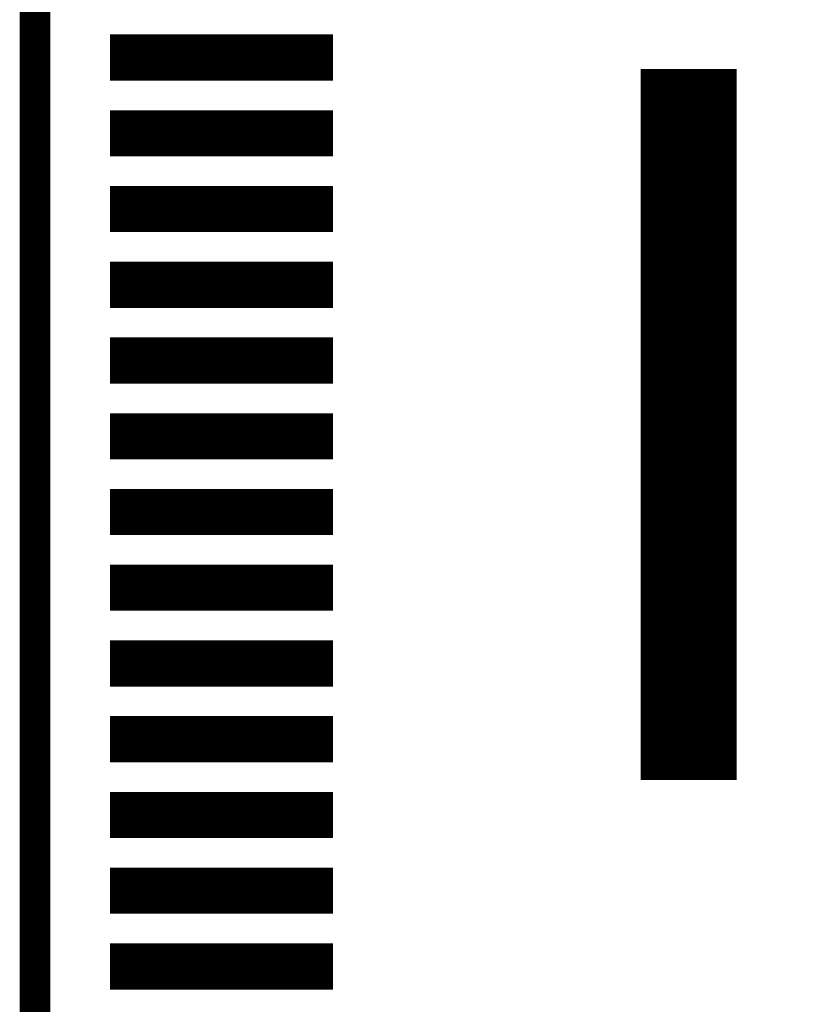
# Model space of a CAD drawing. Extents: x -28 to 78, y -35 to 66.
# Tile 22 of 31: x 48.08 to 53.24, y 15.99 to 22.5. Entities that reach past the tile are written whole.
import ezdxf

# ---------------------------------------------------------------- set-up
doc = ezdxf.new("R2010")
doc.units = 0
doc.layers.add('PG_SILKSCREEN_BOTTOM', color=5, linetype='CONTINUOUS')
doc.layers.add('PIN_BOTTOM', color=6, linetype='CONTINUOUS')

msp = doc.modelspace()

# ---------------------------------------------------------------- linework, layer by layer
at = {"layer": 'PG_SILKSCREEN_BOTTOM', "const_width": 0.2032}
msp.add_lwpolyline([(48.182017, 53.574), (48.182017, 12.426), (55.040017, 12.426), (56.818017, 14.204), (56.818017, 51.796), (55.040017, 53.574)], close=True, dxfattribs=at)
at = {"layer": 'PIN_BOTTOM', "const_width": 0.01}
for points in [[(48.682318, 22.100802), (48.682318, 22.395599), (50.145516, 22.395599), (50.145516, 22.100802)], [(52.187518, 17.479302), (52.187518, 22.1683), (52.812516, 22.1683), (52.812516, 17.479302)], [(48.682318, 21.600401), (48.682318, 21.895199), (50.145516, 21.895199), (50.145516, 21.600401)], [(48.682318, 21.100001), (48.682318, 21.394798), (50.145516, 21.394798), (50.145516, 21.100001)], [(48.682318, 20.599601), (48.682318, 20.894398), (50.145516, 20.894398), (50.145516, 20.599601)], [(48.682318, 20.099302), (48.682318, 20.394099), (50.145516, 20.394099), (50.145516, 20.099302)], [(48.682318, 19.598902), (48.682318, 19.893699), (50.145516, 19.893699), (50.145516, 19.598902)], [(48.682318, 19.098501), (48.682318, 19.393299), (50.145516, 19.393299), (50.145516, 19.098501)], [(48.682318, 18.598101), (48.682318, 18.892898), (50.145516, 18.892898), (50.145516, 18.598101)], [(48.682318, 18.097701), (48.682318, 18.392498), (50.145516, 18.392498), (50.145516, 18.097701)], [(48.682318, 17.597402), (48.682318, 17.892199), (50.145516, 17.892199), (50.145516, 17.597402)], [(48.682318, 17.097002), (48.682318, 17.391799), (50.145516, 17.391799), (50.145516, 17.097002)], [(48.682318, 16.596601), (48.682318, 16.891399), (50.145516, 16.891399), (50.145516, 16.596601)], [(48.682318, 16.096201), (48.682318, 16.390998), (50.145516, 16.390998), (50.145516, 16.096201)]]:
    msp.add_lwpolyline(points, close=True, dxfattribs=at)
for points in [[(48.682318, 22.389955), (50.145516, 22.389955)], [(48.682318, 22.379955), (50.145516, 22.379955)], [(48.682318, 22.369955), (50.145516, 22.369955)], [(48.682318, 22.359955), (50.145516, 22.359955)], [(48.682318, 22.349955), (50.145516, 22.349955)], [(48.682318, 22.339955), (50.145516, 22.339955)], [(48.682318, 22.329955), (50.145516, 22.329955)], [(48.682318, 22.319955), (50.145516, 22.319955)], [(48.682318, 22.309955), (50.145516, 22.309955)], [(48.682318, 22.299955), (50.145516, 22.299955)], [(48.682318, 22.289955), (50.145516, 22.289955)], [(48.682318, 22.279955), (50.145516, 22.279955)], [(48.682318, 22.269955), (50.145516, 22.269955)], [(48.682318, 22.259955), (50.145516, 22.259955)], [(48.682318, 22.249955), (50.145516, 22.249955)], [(48.682318, 22.239956), (50.145516, 22.239956)], [(48.682318, 22.229956), (50.145516, 22.229956)], [(48.682318, 22.219956), (50.145516, 22.219956)], [(48.682318, 22.209956), (50.145516, 22.209956)], [(48.682318, 22.199956), (50.145516, 22.199956)], [(48.682318, 22.189956), (50.145516, 22.189956)], [(48.682318, 22.179956), (50.145516, 22.179956)], [(48.682318, 22.169956), (50.145516, 22.169956)], [(48.682318, 22.159956), (50.145516, 22.159956)], [(48.682318, 22.149956), (50.145516, 22.149956)], [(48.682318, 22.139956), (50.145516, 22.139956)], [(48.682318, 22.129956), (50.145516, 22.129956)], [(48.682318, 22.119956), (50.145516, 22.119956)], [(52.187518, 22.159956), (52.812516, 22.159956)], [(52.187518, 22.149956), (52.812516, 22.149956)], [(52.187518, 22.139956), (52.812516, 22.139956)], [(52.187518, 22.129956), (52.812516, 22.129956)], [(52.187518, 22.119956), (52.812516, 22.119956)], [(48.682318, 22.109956), (50.145516, 22.109956)], [(52.187518, 22.109956), (52.812516, 22.109956)], [(52.187518, 22.099956), (52.812516, 22.099956)], [(52.187518, 22.089956), (52.812516, 22.089956)], [(52.187518, 22.079956), (52.812516, 22.079956)], [(52.187518, 22.069956), (52.812516, 22.069956)], [(52.187518, 22.059956), (52.812516, 22.059956)], [(52.187518, 22.049956), (52.812516, 22.049956)], [(52.187518, 22.039956), (52.812516, 22.039956)], [(52.187518, 22.029956), (52.812516, 22.029956)], [(52.187518, 22.019956), (52.812516, 22.019956)], [(52.187518, 22.009956), (52.812516, 22.009956)], [(52.187518, 21.999956), (52.812516, 21.999956)], [(52.187518, 21.989956), (52.812516, 21.989956)], [(52.187518, 21.979956), (52.812516, 21.979956)], [(52.187518, 21.969956), (52.812516, 21.969956)], [(52.187518, 21.959956), (52.812516, 21.959956)], [(52.187518, 21.949956), (52.812516, 21.949956)], [(52.187518, 21.939956), (52.812516, 21.939956)], [(52.187518, 21.929956), (52.812516, 21.929956)], [(52.187518, 21.919956), (52.812516, 21.919956)], [(48.682318, 21.889956), (50.145516, 21.889956)], [(48.682318, 21.879956), (50.145516, 21.879956)], [(48.682318, 21.869956), (50.145516, 21.869956)], [(48.682318, 21.859956), (50.145516, 21.859956)], [(52.187518, 21.909956), (52.812516, 21.909956)], [(52.187518, 21.899956), (52.812516, 21.899956)], [(52.187518, 21.889956), (52.812516, 21.889956)], [(52.187518, 21.879956), (52.812516, 21.879956)], [(52.187518, 21.869956), (52.812516, 21.869956)], [(52.187518, 21.859956), (52.812516, 21.859956)], [(48.682318, 21.849956), (50.145516, 21.849956)], [(48.682318, 21.839956), (50.145516, 21.839956)], [(48.682318, 21.829956), (50.145516, 21.829956)], [(48.682318, 21.819956), (50.145516, 21.819956)], [(48.682318, 21.809956), (50.145516, 21.809956)], [(48.682318, 21.799956), (50.145516, 21.799956)], [(48.682318, 21.789956), (50.145516, 21.789956)], [(52.187518, 21.849956), (52.812516, 21.849956)], [(52.187518, 21.839956), (52.812516, 21.839956)], [(52.187518, 21.829956), (52.812516, 21.829956)], [(52.187518, 21.819956), (52.812516, 21.819956)], [(52.187518, 21.809956), (52.812516, 21.809956)], [(52.187518, 21.799956), (52.812516, 21.799956)], [(52.187518, 21.789956), (52.812516, 21.789956)], [(48.682318, 21.779956), (50.145516, 21.779956)], [(48.682318, 21.769956), (50.145516, 21.769956)], [(48.682318, 21.759956), (50.145516, 21.759956)], [(48.682318, 21.749957), (50.145516, 21.749957)], [(48.682318, 21.739957), (50.145516, 21.739957)], [(48.682318, 21.729957), (50.145516, 21.729957)], [(52.187518, 21.779956), (52.812516, 21.779956)], [(52.187518, 21.769956), (52.812516, 21.769956)], [(52.187518, 21.759956), (52.812516, 21.759956)], [(52.187518, 21.749957), (52.812516, 21.749957)], [(52.187518, 21.739957), (52.812516, 21.739957)], [(52.187518, 21.729957), (52.812516, 21.729957)], [(48.682318, 21.719957), (50.145516, 21.719957)], [(48.682318, 21.709957), (50.145516, 21.709957)], [(48.682318, 21.699957), (50.145516, 21.699957)], [(48.682318, 21.689957), (50.145516, 21.689957)], [(48.682318, 21.679957), (50.145516, 21.679957)], [(48.682318, 21.669957), (50.145516, 21.669957)], [(48.682318, 21.659957), (50.145516, 21.659957)], [(52.187518, 21.719957), (52.812516, 21.719957)], [(52.187518, 21.709957), (52.812516, 21.709957)], [(52.187518, 21.699957), (52.812516, 21.699957)], [(52.187518, 21.689957), (52.812516, 21.689957)], [(52.187518, 21.679957), (52.812516, 21.679957)], [(52.187518, 21.669957), (52.812516, 21.669957)], [(52.187518, 21.659957), (52.812516, 21.659957)], [(48.682318, 21.649957), (50.145516, 21.649957)], [(48.682318, 21.639957), (50.145516, 21.639957)], [(48.682318, 21.629957), (50.145516, 21.629957)], [(48.682318, 21.619957), (50.145516, 21.619957)], [(48.682318, 21.609957), (50.145516, 21.609957)], [(52.187518, 21.649957), (52.812516, 21.649957)], [(52.187518, 21.639957), (52.812516, 21.639957)], [(52.187518, 21.629957), (52.812516, 21.629957)], [(52.187518, 21.619957), (52.812516, 21.619957)], [(52.187518, 21.609957), (52.812516, 21.609957)], [(52.187518, 21.599957), (52.812516, 21.599957)], [(52.187518, 21.589957), (52.812516, 21.589957)], [(52.187518, 21.579957), (52.812516, 21.579957)], [(52.187518, 21.569957), (52.812516, 21.569957)], [(52.187518, 21.559957), (52.812516, 21.559957)], [(52.187518, 21.549957), (52.812516, 21.549957)], [(52.187518, 21.539957), (52.812516, 21.539957)], [(52.187518, 21.529957), (52.812516, 21.529957)], [(52.187518, 21.519957), (52.812516, 21.519957)], [(52.187518, 21.509957), (52.812516, 21.509957)], [(52.187518, 21.499957), (52.812516, 21.499957)], [(52.187518, 21.489957), (52.812516, 21.489957)], [(52.187518, 21.479957), (52.812516, 21.479957)], [(52.187518, 21.469957), (52.812516, 21.469957)], [(52.187518, 21.459957), (52.812516, 21.459957)], [(52.187518, 21.449957), (52.812516, 21.449957)], [(52.187518, 21.439957), (52.812516, 21.439957)], [(52.187518, 21.429957), (52.812516, 21.429957)], [(52.187518, 21.419957), (52.812516, 21.419957)], [(52.187518, 21.409957), (52.812516, 21.409957)], [(52.187518, 21.399957), (52.812516, 21.399957)], [(48.682318, 21.389957), (50.145516, 21.389957)], [(48.682318, 21.379957), (50.145516, 21.379957)], [(48.682318, 21.369957), (50.145516, 21.369957)], [(48.682318, 21.359957), (50.145516, 21.359957)], [(48.682318, 21.349957), (50.145516, 21.349957)], [(48.682318, 21.339957), (50.145516, 21.339957)], [(52.187518, 21.389957), (52.812516, 21.389957)], [(52.187518, 21.379957), (52.812516, 21.379957)], [(52.187518, 21.369957), (52.812516, 21.369957)], [(52.187518, 21.359957), (52.812516, 21.359957)], [(52.187518, 21.349957), (52.812516, 21.349957)], [(52.187518, 21.339957), (52.812516, 21.339957)], [(48.682318, 21.329957), (50.145516, 21.329957)], [(48.682318, 21.319957), (50.145516, 21.319957)], [(48.682318, 21.309957), (50.145516, 21.309957)], [(48.682318, 21.299957), (50.145516, 21.299957)], [(48.682318, 21.289957), (50.145516, 21.289957)], [(48.682318, 21.279957), (50.145516, 21.279957)], [(48.682318, 21.269957), (50.145516, 21.269957)], [(52.187518, 21.329957), (52.812516, 21.329957)], [(52.187518, 21.319957), (52.812516, 21.319957)], [(52.187518, 21.309957), (52.812516, 21.309957)], [(52.187518, 21.299957), (52.812516, 21.299957)], [(52.187518, 21.289957), (52.812516, 21.289957)], [(52.187518, 21.279957), (52.812516, 21.279957)], [(52.187518, 21.269957), (52.812516, 21.269957)], [(48.682318, 21.259957), (50.145516, 21.259957)], [(48.682318, 21.249957), (50.145516, 21.249957)], [(48.682318, 21.239958), (50.145516, 21.239958)], [(48.682318, 21.229958), (50.145516, 21.229958)], [(48.682318, 21.219958), (50.145516, 21.219958)], [(48.682318, 21.209958), (50.145516, 21.209958)], [(52.187518, 21.259957), (52.812516, 21.259957)], [(52.187518, 21.249957), (52.812516, 21.249957)], [(52.187518, 21.239958), (52.812516, 21.239958)], [(52.187518, 21.229958), (52.812516, 21.229958)], [(52.187518, 21.219958), (52.812516, 21.219958)], [(52.187518, 21.209958), (52.812516, 21.209958)], [(48.682318, 21.199958), (50.145516, 21.199958)], [(48.682318, 21.189958), (50.145516, 21.189958)], [(48.682318, 21.179958), (50.145516, 21.179958)], [(48.682318, 21.169958), (50.145516, 21.169958)], [(48.682318, 21.159958), (50.145516, 21.159958)], [(48.682318, 21.149958), (50.145516, 21.149958)], [(48.682318, 21.139958), (50.145516, 21.139958)], [(52.187518, 21.199958), (52.812516, 21.199958)], [(52.187518, 21.189958), (52.812516, 21.189958)], [(52.187518, 21.179958), (52.812516, 21.179958)], [(52.187518, 21.169958), (52.812516, 21.169958)], [(52.187518, 21.159958), (52.812516, 21.159958)], [(52.187518, 21.149958), (52.812516, 21.149958)], [(52.187518, 21.139958), (52.812516, 21.139958)], [(48.682318, 21.129958), (50.145516, 21.129958)], [(48.682318, 21.119958), (50.145516, 21.119958)], [(48.682318, 21.109958), (50.145516, 21.109958)], [(52.187518, 21.129958), (52.812516, 21.129958)], [(52.187518, 21.119958), (52.812516, 21.119958)], [(52.187518, 21.109958), (52.812516, 21.109958)], [(52.187518, 21.099958), (52.812516, 21.099958)], [(52.187518, 21.089958), (52.812516, 21.089958)], [(52.187518, 21.079958), (52.812516, 21.079958)], [(52.187518, 21.069958), (52.812516, 21.069958)], [(52.187518, 21.059958), (52.812516, 21.059958)], [(52.187518, 21.049958), (52.812516, 21.049958)], [(52.187518, 21.039958), (52.812516, 21.039958)], [(52.187518, 21.029958), (52.812516, 21.029958)], [(52.187518, 21.019958), (52.812516, 21.019958)], [(52.187518, 21.009958), (52.812516, 21.009958)], [(52.187518, 20.999958), (52.812516, 20.999958)], [(52.187518, 20.989958), (52.812516, 20.989958)], [(52.187518, 20.979958), (52.812516, 20.979958)], [(52.187518, 20.969958), (52.812516, 20.969958)], [(52.187518, 20.959958), (52.812516, 20.959958)], [(52.187518, 20.949958), (52.812516, 20.949958)], [(48.682318, 20.889958), (50.145516, 20.889958)], [(48.682318, 20.879958), (50.145516, 20.879958)], [(52.187518, 20.939958), (52.812516, 20.939958)], [(52.187518, 20.929958), (52.812516, 20.929958)], [(52.187518, 20.919958), (52.812516, 20.919958)], [(52.187518, 20.909958), (52.812516, 20.909958)], [(52.187518, 20.899958), (52.812516, 20.899958)], [(52.187518, 20.889958), (52.812516, 20.889958)], [(52.187518, 20.879958), (52.812516, 20.879958)], [(48.682318, 20.869958), (50.145516, 20.869958)], [(48.682318, 20.859958), (50.145516, 20.859958)], [(48.682318, 20.849958), (50.145516, 20.849958)], [(48.682318, 20.839958), (50.145516, 20.839958)], [(48.682318, 20.829958), (50.145516, 20.829958)], [(48.682318, 20.819958), (50.145516, 20.819958)], [(52.187518, 20.869958), (52.812516, 20.869958)], [(52.187518, 20.859958), (52.812516, 20.859958)], [(52.187518, 20.849958), (52.812516, 20.849958)], [(52.187518, 20.839958), (52.812516, 20.839958)], [(52.187518, 20.829958), (52.812516, 20.829958)], [(52.187518, 20.819958), (52.812516, 20.819958)], [(48.682318, 20.809958), (50.145516, 20.809958)], [(48.682318, 20.799958), (50.145516, 20.799958)], [(48.682318, 20.789958), (50.145516, 20.789958)], [(48.682318, 20.779958), (50.145516, 20.779958)], [(48.682318, 20.769958), (50.145516, 20.769958)], [(48.682318, 20.759958), (50.145516, 20.759958)], [(48.682318, 20.749958), (50.145516, 20.749958)], [(52.187518, 20.809958), (52.812516, 20.809958)], [(52.187518, 20.799958), (52.812516, 20.799958)], [(52.187518, 20.789958), (52.812516, 20.789958)], [(52.187518, 20.779958), (52.812516, 20.779958)], [(52.187518, 20.769958), (52.812516, 20.769958)], [(52.187518, 20.759958), (52.812516, 20.759958)], [(52.187518, 20.749958), (52.812516, 20.749958)], [(48.682318, 20.739959), (50.145516, 20.739959)], [(48.682318, 20.729959), (50.145516, 20.729959)], [(48.682318, 20.719959), (50.145516, 20.719959)], [(48.682318, 20.709959), (50.145516, 20.709959)], [(48.682318, 20.699959), (50.145516, 20.699959)], [(48.682318, 20.689959), (50.145516, 20.689959)], [(52.187518, 20.739959), (52.812516, 20.739959)], [(52.187518, 20.729959), (52.812516, 20.729959)], [(52.187518, 20.719959), (52.812516, 20.719959)], [(52.187518, 20.709959), (52.812516, 20.709959)], [(52.187518, 20.699959), (52.812516, 20.699959)], [(52.187518, 20.689959), (52.812516, 20.689959)], [(48.682318, 20.679959), (50.145516, 20.679959)], [(48.682318, 20.669959), (50.145516, 20.669959)], [(48.682318, 20.659959), (50.145516, 20.659959)], [(48.682318, 20.649959), (50.145516, 20.649959)], [(48.682318, 20.639959), (50.145516, 20.639959)], [(48.682318, 20.629959), (50.145516, 20.629959)], [(48.682318, 20.619959), (50.145516, 20.619959)], [(52.187518, 20.679959), (52.812516, 20.679959)], [(52.187518, 20.669959), (52.812516, 20.669959)], [(52.187518, 20.659959), (52.812516, 20.659959)], [(52.187518, 20.649959), (52.812516, 20.649959)], [(52.187518, 20.639959), (52.812516, 20.639959)], [(52.187518, 20.629959), (52.812516, 20.629959)], [(52.187518, 20.619959), (52.812516, 20.619959)], [(48.682318, 20.609959), (50.145516, 20.609959)], [(48.682318, 20.599959), (50.145516, 20.599959)], [(52.187518, 20.609959), (52.812516, 20.609959)], [(52.187518, 20.599959), (52.812516, 20.599959)], [(52.187518, 20.589959), (52.812516, 20.589959)], [(52.187518, 20.579959), (52.812516, 20.579959)], [(52.187518, 20.569959), (52.812516, 20.569959)], [(52.187518, 20.559959), (52.812516, 20.559959)], [(52.187518, 20.549959), (52.812516, 20.549959)], [(52.187518, 20.539959), (52.812516, 20.539959)], [(52.187518, 20.529959), (52.812516, 20.529959)], [(52.187518, 20.519959), (52.812516, 20.519959)], [(52.187518, 20.509959), (52.812516, 20.509959)], [(52.187518, 20.499959), (52.812516, 20.499959)], [(52.187518, 20.489959), (52.812516, 20.489959)], [(52.187518, 20.479959), (52.812516, 20.479959)], [(52.187518, 20.469959), (52.812516, 20.469959)], [(52.187518, 20.459959), (52.812516, 20.459959)], [(52.187518, 20.449959), (52.812516, 20.449959)], [(52.187518, 20.439959), (52.812516, 20.439959)], [(52.187518, 20.429959), (52.812516, 20.429959)], [(48.682318, 20.389959), (50.145516, 20.389959)], [(48.682318, 20.379959), (50.145516, 20.379959)], [(48.682318, 20.369959), (50.145516, 20.369959)], [(48.682318, 20.359959), (50.145516, 20.359959)], [(52.187518, 20.419959), (52.812516, 20.419959)], [(52.187518, 20.409959), (52.812516, 20.409959)], [(52.187518, 20.399959), (52.812516, 20.399959)], [(52.187518, 20.389959), (52.812516, 20.389959)], [(52.187518, 20.379959), (52.812516, 20.379959)], [(52.187518, 20.369959), (52.812516, 20.369959)], [(52.187518, 20.359959), (52.812516, 20.359959)], [(48.682318, 20.349959), (50.145516, 20.349959)], [(48.682318, 20.339959), (50.145516, 20.339959)], [(48.682318, 20.329959), (50.145516, 20.329959)], [(48.682318, 20.319959), (50.145516, 20.319959)], [(48.682318, 20.309959), (50.145516, 20.309959)], [(48.682318, 20.299959), (50.145516, 20.299959)], [(52.187518, 20.349959), (52.812516, 20.349959)], [(52.187518, 20.339959), (52.812516, 20.339959)], [(52.187518, 20.329959), (52.812516, 20.329959)], [(52.187518, 20.319959), (52.812516, 20.319959)], [(52.187518, 20.309959), (52.812516, 20.309959)], [(52.187518, 20.299959), (52.812516, 20.299959)], [(48.682318, 20.289959), (50.145516, 20.289959)], [(48.682318, 20.279959), (50.145516, 20.279959)], [(48.682318, 20.269959), (50.145516, 20.269959)], [(48.682318, 20.259959), (50.145516, 20.259959)], [(48.682318, 20.249959), (50.145516, 20.249959)], [(48.682318, 20.23996), (50.145516, 20.23996)], [(48.682318, 20.22996), (50.145516, 20.22996)], [(52.187518, 20.289959), (52.812516, 20.289959)], [(52.187518, 20.279959), (52.812516, 20.279959)], [(52.187518, 20.269959), (52.812516, 20.269959)], [(52.187518, 20.259959), (52.812516, 20.259959)], [(52.187518, 20.249959), (52.812516, 20.249959)], [(52.187518, 20.23996), (52.812516, 20.23996)], [(52.187518, 20.22996), (52.812516, 20.22996)], [(48.682318, 20.21996), (50.145516, 20.21996)], [(48.682318, 20.20996), (50.145516, 20.20996)], [(48.682318, 20.19996), (50.145516, 20.19996)], [(48.682318, 20.18996), (50.145516, 20.18996)], [(48.682318, 20.17996), (50.145516, 20.17996)], [(48.682318, 20.16996), (50.145516, 20.16996)], [(52.187518, 20.21996), (52.812516, 20.21996)], [(52.187518, 20.20996), (52.812516, 20.20996)], [(52.187518, 20.19996), (52.812516, 20.19996)], [(52.187518, 20.18996), (52.812516, 20.18996)], [(52.187518, 20.17996), (52.812516, 20.17996)], [(52.187518, 20.16996), (52.812516, 20.16996)], [(48.682318, 20.15996), (50.145516, 20.15996)], [(48.682318, 20.14996), (50.145516, 20.14996)], [(48.682318, 20.13996), (50.145516, 20.13996)], [(48.682318, 20.12996), (50.145516, 20.12996)], [(48.682318, 20.11996), (50.145516, 20.11996)], [(48.682318, 20.10996), (50.145516, 20.10996)], [(48.682318, 20.09996), (50.145516, 20.09996)], [(52.187518, 20.15996), (52.812516, 20.15996)], [(52.187518, 20.14996), (52.812516, 20.14996)], [(52.187518, 20.13996), (52.812516, 20.13996)], [(52.187518, 20.12996), (52.812516, 20.12996)], [(52.187518, 20.11996), (52.812516, 20.11996)], [(52.187518, 20.10996), (52.812516, 20.10996)], [(52.187518, 20.09996), (52.812516, 20.09996)], [(52.187518, 20.08996), (52.812516, 20.08996)], [(52.187518, 20.07996), (52.812516, 20.07996)], [(52.187518, 20.06996), (52.812516, 20.06996)], [(52.187518, 20.05996), (52.812516, 20.05996)], [(52.187518, 20.04996), (52.812516, 20.04996)], [(52.187518, 20.03996), (52.812516, 20.03996)], [(52.187518, 20.02996), (52.812516, 20.02996)], [(52.187518, 20.01996), (52.812516, 20.01996)], [(52.187518, 20.00996), (52.812516, 20.00996)], [(52.187518, 19.99996), (52.812516, 19.99996)], [(52.187518, 19.98996), (52.812516, 19.98996)], [(52.187518, 19.97996), (52.812516, 19.97996)], [(52.187518, 19.96996), (52.812516, 19.96996)], [(52.187518, 19.95996), (52.812516, 19.95996)], [(52.187518, 19.94996), (52.812516, 19.94996)], [(52.187518, 19.93996), (52.812516, 19.93996)], [(52.187518, 19.92996), (52.812516, 19.92996)], [(52.187518, 19.91996), (52.812516, 19.91996)], [(52.187518, 19.90996), (52.812516, 19.90996)], [(48.682318, 19.88996), (50.145516, 19.88996)], [(48.682318, 19.87996), (50.145516, 19.87996)], [(48.682318, 19.86996), (50.145516, 19.86996)], [(48.682318, 19.85996), (50.145516, 19.85996)], [(48.682318, 19.84996), (50.145516, 19.84996)], [(48.682318, 19.83996), (50.145516, 19.83996)], [(52.187518, 19.89996), (52.812516, 19.89996)], [(52.187518, 19.88996), (52.812516, 19.88996)], [(52.187518, 19.87996), (52.812516, 19.87996)], [(52.187518, 19.86996), (52.812516, 19.86996)], [(52.187518, 19.85996), (52.812516, 19.85996)], [(52.187518, 19.84996), (52.812516, 19.84996)], [(52.187518, 19.83996), (52.812516, 19.83996)], [(48.682318, 19.82996), (50.145516, 19.82996)], [(48.682318, 19.81996), (50.145516, 19.81996)], [(48.682318, 19.80996), (50.145516, 19.80996)], [(48.682318, 19.79996), (50.145516, 19.79996)], [(48.682318, 19.78996), (50.145516, 19.78996)], [(48.682318, 19.77996), (50.145516, 19.77996)], [(52.187518, 19.82996), (52.812516, 19.82996)], [(52.187518, 19.81996), (52.812516, 19.81996)], [(52.187518, 19.80996), (52.812516, 19.80996)], [(52.187518, 19.79996), (52.812516, 19.79996)], [(52.187518, 19.78996), (52.812516, 19.78996)], [(52.187518, 19.77996), (52.812516, 19.77996)], [(48.682318, 19.76996), (50.145516, 19.76996)], [(48.682318, 19.75996), (50.145516, 19.75996)], [(48.682318, 19.749961), (50.145516, 19.749961)], [(48.682318, 19.739961), (50.145516, 19.739961)], [(48.682318, 19.729961), (50.145516, 19.729961)], [(48.682318, 19.719961), (50.145516, 19.719961)], [(48.682318, 19.709961), (50.145516, 19.709961)], [(52.187518, 19.76996), (52.812516, 19.76996)], [(52.187518, 19.75996), (52.812516, 19.75996)], [(52.187518, 19.749961), (52.812516, 19.749961)], [(52.187518, 19.739961), (52.812516, 19.739961)], [(52.187518, 19.729961), (52.812516, 19.729961)], [(52.187518, 19.719961), (52.812516, 19.719961)], [(52.187518, 19.709961), (52.812516, 19.709961)], [(48.682318, 19.699961), (50.145516, 19.699961)], [(48.682318, 19.689961), (50.145516, 19.689961)], [(48.682318, 19.679961), (50.145516, 19.679961)], [(48.682318, 19.669961), (50.145516, 19.669961)], [(48.682318, 19.659961), (50.145516, 19.659961)], [(48.682318, 19.649961), (50.145516, 19.649961)], [(52.187518, 19.699961), (52.812516, 19.699961)], [(52.187518, 19.689961), (52.812516, 19.689961)], [(52.187518, 19.679961), (52.812516, 19.679961)], [(52.187518, 19.669961), (52.812516, 19.669961)], [(52.187518, 19.659961), (52.812516, 19.659961)], [(52.187518, 19.649961), (52.812516, 19.649961)], [(48.682318, 19.639961), (50.145516, 19.639961)], [(48.682318, 19.629961), (50.145516, 19.629961)], [(48.682318, 19.619961), (50.145516, 19.619961)], [(48.682318, 19.609961), (50.145516, 19.609961)], [(48.682318, 19.599961), (50.145516, 19.599961)], [(52.187518, 19.639961), (52.812516, 19.639961)], [(52.187518, 19.629961), (52.812516, 19.629961)], [(52.187518, 19.619961), (52.812516, 19.619961)], [(52.187518, 19.609961), (52.812516, 19.609961)], [(52.187518, 19.599961), (52.812516, 19.599961)], [(52.187518, 19.589961), (52.812516, 19.589961)], [(52.187518, 19.579961), (52.812516, 19.579961)], [(52.187518, 19.569961), (52.812516, 19.569961)], [(52.187518, 19.559961), (52.812516, 19.559961)], [(52.187518, 19.549961), (52.812516, 19.549961)], [(52.187518, 19.539961), (52.812516, 19.539961)], [(52.187518, 19.529961), (52.812516, 19.529961)], [(52.187518, 19.519961), (52.812516, 19.519961)], [(52.187518, 19.509961), (52.812516, 19.509961)], [(52.187518, 19.499961), (52.812516, 19.499961)], [(52.187518, 19.489961), (52.812516, 19.489961)], [(52.187518, 19.479961), (52.812516, 19.479961)], [(52.187518, 19.469961), (52.812516, 19.469961)], [(52.187518, 19.459961), (52.812516, 19.459961)], [(52.187518, 19.449961), (52.812516, 19.449961)], [(48.682318, 19.389961), (50.145516, 19.389961)], [(48.682318, 19.379961), (50.145516, 19.379961)], [(52.187518, 19.439961), (52.812516, 19.439961)], [(52.187518, 19.429961), (52.812516, 19.429961)], [(52.187518, 19.419961), (52.812516, 19.419961)], [(52.187518, 19.409961), (52.812516, 19.409961)], [(52.187518, 19.399961), (52.812516, 19.399961)], [(52.187518, 19.389961), (52.812516, 19.389961)], [(52.187518, 19.379961), (52.812516, 19.379961)], [(48.682318, 19.369961), (50.145516, 19.369961)], [(48.682318, 19.359961), (50.145516, 19.359961)], [(48.682318, 19.349961), (50.145516, 19.349961)], [(48.682318, 19.339961), (50.145516, 19.339961)], [(48.682318, 19.329961), (50.145516, 19.329961)], [(48.682318, 19.319961), (50.145516, 19.319961)], [(52.187518, 19.369961), (52.812516, 19.369961)], [(52.187518, 19.359961), (52.812516, 19.359961)], [(52.187518, 19.349961), (52.812516, 19.349961)], [(52.187518, 19.339961), (52.812516, 19.339961)], [(52.187518, 19.329961), (52.812516, 19.329961)], [(52.187518, 19.319961), (52.812516, 19.319961)], [(48.682318, 19.309961), (50.145516, 19.309961)], [(48.682318, 19.299961), (50.145516, 19.299961)], [(48.682318, 19.289961), (50.145516, 19.289961)], [(48.682318, 19.279961), (50.145516, 19.279961)], [(48.682318, 19.269961), (50.145516, 19.269961)], [(48.682318, 19.259961), (50.145516, 19.259961)], [(48.682318, 19.249961), (50.145516, 19.249961)], [(52.187518, 19.309961), (52.812516, 19.309961)], [(52.187518, 19.299961), (52.812516, 19.299961)], [(52.187518, 19.289961), (52.812516, 19.289961)], [(52.187518, 19.279961), (52.812516, 19.279961)], [(52.187518, 19.269961), (52.812516, 19.269961)], [(52.187518, 19.259961), (52.812516, 19.259961)], [(52.187518, 19.249961), (52.812516, 19.249961)], [(48.682318, 19.239962), (50.145516, 19.239962)], [(48.682318, 19.229962), (50.145516, 19.229962)], [(48.682318, 19.219962), (50.145516, 19.219962)], [(48.682318, 19.209962), (50.145516, 19.209962)], [(48.682318, 19.199962), (50.145516, 19.199962)], [(48.682318, 19.189962), (50.145516, 19.189962)], [(52.187518, 19.239962), (52.812516, 19.239962)], [(52.187518, 19.229962), (52.812516, 19.229962)], [(52.187518, 19.219962), (52.812516, 19.219962)], [(52.187518, 19.209962), (52.812516, 19.209962)], [(52.187518, 19.199962), (52.812516, 19.199962)], [(52.187518, 19.189962), (52.812516, 19.189962)], [(48.682318, 19.179962), (50.145516, 19.179962)], [(48.682318, 19.169962), (50.145516, 19.169962)], [(48.682318, 19.159962), (50.145516, 19.159962)], [(48.682318, 19.149962), (50.145516, 19.149962)], [(48.682318, 19.139962), (50.145516, 19.139962)], [(48.682318, 19.129962), (50.145516, 19.129962)], [(48.682318, 19.119962), (50.145516, 19.119962)], [(52.187518, 19.179962), (52.812516, 19.179962)], [(52.187518, 19.169962), (52.812516, 19.169962)], [(52.187518, 19.159962), (52.812516, 19.159962)], [(52.187518, 19.149962), (52.812516, 19.149962)], [(52.187518, 19.139962), (52.812516, 19.139962)], [(52.187518, 19.129962), (52.812516, 19.129962)], [(52.187518, 19.119962), (52.812516, 19.119962)], [(48.682318, 19.109962), (50.145516, 19.109962)], [(48.682318, 19.099962), (50.145516, 19.099962)], [(52.187518, 19.109962), (52.812516, 19.109962)], [(52.187518, 19.099962), (52.812516, 19.099962)], [(52.187518, 19.089962), (52.812516, 19.089962)], [(52.187518, 19.079962), (52.812516, 19.079962)], [(52.187518, 19.069962), (52.812516, 19.069962)], [(52.187518, 19.059962), (52.812516, 19.059962)], [(52.187518, 19.049962), (52.812516, 19.049962)], [(52.187518, 19.039962), (52.812516, 19.039962)], [(52.187518, 19.029962), (52.812516, 19.029962)], [(52.187518, 19.019962), (52.812516, 19.019962)], [(52.187518, 19.009962), (52.812516, 19.009962)], [(52.187518, 18.999962), (52.812516, 18.999962)], [(52.187518, 18.989962), (52.812516, 18.989962)], [(52.187518, 18.979962), (52.812516, 18.979962)], [(52.187518, 18.969962), (52.812516, 18.969962)], [(52.187518, 18.959962), (52.812516, 18.959962)], [(52.187518, 18.949962), (52.812516, 18.949962)], [(52.187518, 18.939962), (52.812516, 18.939962)], [(52.187518, 18.929962), (52.812516, 18.929962)], [(48.682318, 18.889962), (50.145516, 18.889962)], [(48.682318, 18.879962), (50.145516, 18.879962)], [(48.682318, 18.869962), (50.145516, 18.869962)], [(48.682318, 18.859962), (50.145516, 18.859962)], [(52.187518, 18.919962), (52.812516, 18.919962)], [(52.187518, 18.909962), (52.812516, 18.909962)], [(52.187518, 18.899962), (52.812516, 18.899962)], [(52.187518, 18.889962), (52.812516, 18.889962)], [(52.187518, 18.879962), (52.812516, 18.879962)], [(52.187518, 18.869962), (52.812516, 18.869962)], [(52.187518, 18.859962), (52.812516, 18.859962)], [(48.682318, 18.849962), (50.145516, 18.849962)], [(48.682318, 18.839962), (50.145516, 18.839962)], [(48.682318, 18.829962), (50.145516, 18.829962)], [(48.682318, 18.819962), (50.145516, 18.819962)], [(48.682318, 18.809962), (50.145516, 18.809962)], [(48.682318, 18.799962), (50.145516, 18.799962)], [(52.187518, 18.849962), (52.812516, 18.849962)], [(52.187518, 18.839962), (52.812516, 18.839962)], [(52.187518, 18.829962), (52.812516, 18.829962)], [(52.187518, 18.819962), (52.812516, 18.819962)], [(52.187518, 18.809962), (52.812516, 18.809962)], [(52.187518, 18.799962), (52.812516, 18.799962)], [(48.682318, 18.789962), (50.145516, 18.789962)], [(48.682318, 18.779962), (50.145516, 18.779962)], [(48.682318, 18.769962), (50.145516, 18.769962)], [(48.682318, 18.759962), (50.145516, 18.759962)], [(48.682318, 18.749962), (50.145516, 18.749962)], [(48.682318, 18.739963), (50.145516, 18.739963)], [(48.682318, 18.729963), (50.145516, 18.729963)], [(52.187518, 18.789962), (52.812516, 18.789962)], [(52.187518, 18.779962), (52.812516, 18.779962)], [(52.187518, 18.769962), (52.812516, 18.769962)], [(52.187518, 18.759962), (52.812516, 18.759962)], [(52.187518, 18.749962), (52.812516, 18.749962)], [(52.187518, 18.739963), (52.812516, 18.739963)], [(52.187518, 18.729963), (52.812516, 18.729963)], [(48.682318, 18.719963), (50.145516, 18.719963)], [(48.682318, 18.709963), (50.145516, 18.709963)], [(48.682318, 18.699963), (50.145516, 18.699963)], [(48.682318, 18.689963), (50.145516, 18.689963)], [(48.682318, 18.679963), (50.145516, 18.679963)], [(48.682318, 18.669963), (50.145516, 18.669963)], [(52.187518, 18.719963), (52.812516, 18.719963)], [(52.187518, 18.709963), (52.812516, 18.709963)], [(52.187518, 18.699963), (52.812516, 18.699963)], [(52.187518, 18.689963), (52.812516, 18.689963)], [(52.187518, 18.679963), (52.812516, 18.679963)], [(52.187518, 18.669963), (52.812516, 18.669963)], [(48.682318, 18.659963), (50.145516, 18.659963)], [(48.682318, 18.649963), (50.145516, 18.649963)], [(48.682318, 18.639963), (50.145516, 18.639963)], [(48.682318, 18.629963), (50.145516, 18.629963)], [(48.682318, 18.619963), (50.145516, 18.619963)], [(48.682318, 18.609963), (50.145516, 18.609963)], [(48.682318, 18.599963), (50.145516, 18.599963)], [(52.187518, 18.659963), (52.812516, 18.659963)], [(52.187518, 18.649963), (52.812516, 18.649963)], [(52.187518, 18.639963), (52.812516, 18.639963)], [(52.187518, 18.629963), (52.812516, 18.629963)], [(52.187518, 18.619963), (52.812516, 18.619963)], [(52.187518, 18.609963), (52.812516, 18.609963)], [(52.187518, 18.599963), (52.812516, 18.599963)], [(52.187518, 18.589963), (52.812516, 18.589963)], [(52.187518, 18.579963), (52.812516, 18.579963)], [(52.187518, 18.569963), (52.812516, 18.569963)], [(52.187518, 18.559963), (52.812516, 18.559963)], [(52.187518, 18.549963), (52.812516, 18.549963)], [(52.187518, 18.539963), (52.812516, 18.539963)], [(52.187518, 18.529963), (52.812516, 18.529963)], [(52.187518, 18.519963), (52.812516, 18.519963)], [(52.187518, 18.509963), (52.812516, 18.509963)], [(52.187518, 18.499963), (52.812516, 18.499963)], [(52.187518, 18.489963), (52.812516, 18.489963)], [(52.187518, 18.479963), (52.812516, 18.479963)], [(52.187518, 18.469963), (52.812516, 18.469963)], [(52.187518, 18.459963), (52.812516, 18.459963)], [(52.187518, 18.449963), (52.812516, 18.449963)], [(52.187518, 18.439963), (52.812516, 18.439963)], [(52.187518, 18.429963), (52.812516, 18.429963)], [(52.187518, 18.419963), (52.812516, 18.419963)], [(52.187518, 18.409963), (52.812516, 18.409963)], [(48.682318, 18.389963), (50.145516, 18.389963)], [(48.682318, 18.379963), (50.145516, 18.379963)], [(48.682318, 18.369963), (50.145516, 18.369963)], [(48.682318, 18.359963), (50.145516, 18.359963)], [(48.682318, 18.349963), (50.145516, 18.349963)], [(48.682318, 18.339963), (50.145516, 18.339963)], [(52.187518, 18.399963), (52.812516, 18.399963)], [(52.187518, 18.389963), (52.812516, 18.389963)], [(52.187518, 18.379963), (52.812516, 18.379963)], [(52.187518, 18.369963), (52.812516, 18.369963)], [(52.187518, 18.359963), (52.812516, 18.359963)], [(52.187518, 18.349963), (52.812516, 18.349963)], [(52.187518, 18.339963), (52.812516, 18.339963)], [(48.682318, 18.329963), (50.145516, 18.329963)], [(48.682318, 18.319963), (50.145516, 18.319963)], [(48.682318, 18.309963), (50.145516, 18.309963)], [(48.682318, 18.299963), (50.145516, 18.299963)], [(48.682318, 18.289963), (50.145516, 18.289963)], [(48.682318, 18.279963), (50.145516, 18.279963)], [(52.187518, 18.329963), (52.812516, 18.329963)], [(52.187518, 18.319963), (52.812516, 18.319963)], [(52.187518, 18.309963), (52.812516, 18.309963)], [(52.187518, 18.299963), (52.812516, 18.299963)], [(52.187518, 18.289963), (52.812516, 18.289963)], [(52.187518, 18.279963), (52.812516, 18.279963)], [(48.682318, 18.269963), (50.145516, 18.269963)], [(48.682318, 18.259963), (50.145516, 18.259963)], [(48.682318, 18.249964), (50.145516, 18.249964)], [(48.682318, 18.239964), (50.145516, 18.239964)], [(48.682318, 18.229964), (50.145516, 18.229964)], [(48.682318, 18.219964), (50.145516, 18.219964)], [(48.682318, 18.209964), (50.145516, 18.209964)], [(52.187518, 18.269963), (52.812516, 18.269963)], [(52.187518, 18.259963), (52.812516, 18.259963)], [(52.187518, 18.249964), (52.812516, 18.249964)], [(52.187518, 18.239964), (52.812516, 18.239964)], [(52.187518, 18.229964), (52.812516, 18.229964)], [(52.187518, 18.219964), (52.812516, 18.219964)], [(52.187518, 18.209964), (52.812516, 18.209964)], [(48.682318, 18.199964), (50.145516, 18.199964)], [(48.682318, 18.189964), (50.145516, 18.189964)], [(48.682318, 18.179964), (50.145516, 18.179964)], [(48.682318, 18.169964), (50.145516, 18.169964)], [(48.682318, 18.159964), (50.145516, 18.159964)], [(48.682318, 18.149964), (50.145516, 18.149964)], [(52.187518, 18.199964), (52.812516, 18.199964)], [(52.187518, 18.189964), (52.812516, 18.189964)], [(52.187518, 18.179964), (52.812516, 18.179964)], [(52.187518, 18.169964), (52.812516, 18.169964)], [(52.187518, 18.159964), (52.812516, 18.159964)], [(52.187518, 18.149964), (52.812516, 18.149964)], [(48.682318, 18.139964), (50.145516, 18.139964)], [(48.682318, 18.129964), (50.145516, 18.129964)], [(48.682318, 18.119964), (50.145516, 18.119964)], [(48.682318, 18.109964), (50.145516, 18.109964)], [(48.682318, 18.099964), (50.145516, 18.099964)], [(52.187518, 18.139964), (52.812516, 18.139964)], [(52.187518, 18.129964), (52.812516, 18.129964)], [(52.187518, 18.119964), (52.812516, 18.119964)], [(52.187518, 18.109964), (52.812516, 18.109964)], [(52.187518, 18.099964), (52.812516, 18.099964)], [(52.187518, 18.089964), (52.812516, 18.089964)], [(52.187518, 18.079964), (52.812516, 18.079964)], [(52.187518, 18.069964), (52.812516, 18.069964)], [(52.187518, 18.059964), (52.812516, 18.059964)], [(52.187518, 18.049964), (52.812516, 18.049964)], [(52.187518, 18.039964), (52.812516, 18.039964)], [(52.187518, 18.029964), (52.812516, 18.029964)], [(52.187518, 18.019964), (52.812516, 18.019964)], [(52.187518, 18.009964), (52.812516, 18.009964)], [(52.187518, 17.999964), (52.812516, 17.999964)], [(52.187518, 17.989964), (52.812516, 17.989964)], [(52.187518, 17.979964), (52.812516, 17.979964)], [(52.187518, 17.969964), (52.812516, 17.969964)], [(52.187518, 17.959964), (52.812516, 17.959964)], [(52.187518, 17.949964), (52.812516, 17.949964)], [(48.682318, 17.889964), (50.145516, 17.889964)], [(52.187518, 17.939964), (52.812516, 17.939964)], [(52.187518, 17.929964), (52.812516, 17.929964)], [(52.187518, 17.919964), (52.812516, 17.919964)], [(52.187518, 17.909964), (52.812516, 17.909964)], [(52.187518, 17.899964), (52.812516, 17.899964)], [(52.187518, 17.889964), (52.812516, 17.889964)], [(48.682318, 17.879964), (50.145516, 17.879964)], [(48.682318, 17.869964), (50.145516, 17.869964)], [(48.682318, 17.859964), (50.145516, 17.859964)], [(48.682318, 17.849964), (50.145516, 17.849964)], [(48.682318, 17.839964), (50.145516, 17.839964)], [(48.682318, 17.829964), (50.145516, 17.829964)], [(48.682318, 17.819964), (50.145516, 17.819964)], [(52.187518, 17.879964), (52.812516, 17.879964)], [(52.187518, 17.869964), (52.812516, 17.869964)], [(52.187518, 17.859964), (52.812516, 17.859964)], [(52.187518, 17.849964), (52.812516, 17.849964)], [(52.187518, 17.839964), (52.812516, 17.839964)], [(52.187518, 17.829964), (52.812516, 17.829964)], [(52.187518, 17.819964), (52.812516, 17.819964)], [(48.682318, 17.809964), (50.145516, 17.809964)], [(48.682318, 17.799964), (50.145516, 17.799964)], [(48.682318, 17.789964), (50.145516, 17.789964)], [(48.682318, 17.779964), (50.145516, 17.779964)], [(48.682318, 17.769964), (50.145516, 17.769964)], [(48.682318, 17.759964), (50.145516, 17.759964)], [(52.187518, 17.809964), (52.812516, 17.809964)], [(52.187518, 17.799964), (52.812516, 17.799964)], [(52.187518, 17.789964), (52.812516, 17.789964)], [(52.187518, 17.779964), (52.812516, 17.779964)], [(52.187518, 17.769964), (52.812516, 17.769964)], [(52.187518, 17.759964), (52.812516, 17.759964)], [(48.682318, 17.749965), (50.145516, 17.749965)], [(48.682318, 17.739965), (50.145516, 17.739965)], [(48.682318, 17.729965), (50.145516, 17.729965)], [(48.682318, 17.719965), (50.145516, 17.719965)], [(48.682318, 17.709965), (50.145516, 17.709965)], [(48.682318, 17.699965), (50.145516, 17.699965)], [(48.682318, 17.689965), (50.145516, 17.689965)], [(52.187518, 17.749965), (52.812516, 17.749965)], [(52.187518, 17.739965), (52.812516, 17.739965)], [(52.187518, 17.729965), (52.812516, 17.729965)], [(52.187518, 17.719965), (52.812516, 17.719965)], [(52.187518, 17.709965), (52.812516, 17.709965)], [(52.187518, 17.699965), (52.812516, 17.699965)], [(52.187518, 17.689965), (52.812516, 17.689965)], [(48.682318, 17.679965), (50.145516, 17.679965)], [(48.682318, 17.669965), (50.145516, 17.669965)], [(48.682318, 17.659965), (50.145516, 17.659965)], [(48.682318, 17.649965), (50.145516, 17.649965)], [(48.682318, 17.639965), (50.145516, 17.639965)], [(48.682318, 17.629965), (50.145516, 17.629965)], [(52.187518, 17.679965), (52.812516, 17.679965)], [(52.187518, 17.669965), (52.812516, 17.669965)], [(52.187518, 17.659965), (52.812516, 17.659965)], [(52.187518, 17.649965), (52.812516, 17.649965)], [(52.187518, 17.639965), (52.812516, 17.639965)], [(52.187518, 17.629965), (52.812516, 17.629965)], [(48.682318, 17.619965), (50.145516, 17.619965)], [(48.682318, 17.609965), (50.145516, 17.609965)], [(48.682318, 17.599965), (50.145516, 17.599965)], [(52.187518, 17.619965), (52.812516, 17.619965)], [(52.187518, 17.609965), (52.812516, 17.609965)], [(52.187518, 17.599965), (52.812516, 17.599965)], [(52.187518, 17.589965), (52.812516, 17.589965)], [(52.187518, 17.579965), (52.812516, 17.579965)], [(52.187518, 17.569965), (52.812516, 17.569965)], [(52.187518, 17.559965), (52.812516, 17.559965)], [(52.187518, 17.549965), (52.812516, 17.549965)], [(52.187518, 17.539965), (52.812516, 17.539965)], [(52.187518, 17.529965), (52.812516, 17.529965)], [(52.187518, 17.519965), (52.812516, 17.519965)], [(52.187518, 17.509965), (52.812516, 17.509965)], [(52.187518, 17.499965), (52.812516, 17.499965)], [(52.187518, 17.489965), (52.812516, 17.489965)], [(52.187518, 17.479965), (52.812516, 17.479965)], [(48.682318, 17.389965), (50.145516, 17.389965)], [(48.682318, 17.379965), (50.145516, 17.379965)], [(48.682318, 17.369965), (50.145516, 17.369965)], [(48.682318, 17.359965), (50.145516, 17.359965)], [(48.682318, 17.349965), (50.145516, 17.349965)], [(48.682318, 17.339965), (50.145516, 17.339965)], [(48.682318, 17.329965), (50.145516, 17.329965)], [(48.682318, 17.319965), (50.145516, 17.319965)], [(48.682318, 17.309965), (50.145516, 17.309965)], [(48.682318, 17.299965), (50.145516, 17.299965)], [(48.682318, 17.289965), (50.145516, 17.289965)], [(48.682318, 17.279965), (50.145516, 17.279965)], [(48.682318, 17.269965), (50.145516, 17.269965)], [(48.682318, 17.259965), (50.145516, 17.259965)], [(48.682318, 17.249966), (50.145516, 17.249966)], [(48.682318, 17.239966), (50.145516, 17.239966)], [(48.682318, 17.229966), (50.145516, 17.229966)], [(48.682318, 17.219966), (50.145516, 17.219966)], [(48.682318, 17.209966), (50.145516, 17.209966)], [(48.682318, 17.199966), (50.145516, 17.199966)], [(48.682318, 17.189966), (50.145516, 17.189966)], [(48.682318, 17.179966), (50.145516, 17.179966)], [(48.682318, 17.169966), (50.145516, 17.169966)], [(48.682318, 17.159966), (50.145516, 17.159966)], [(48.682318, 17.149966), (50.145516, 17.149966)], [(48.682318, 17.139966), (50.145516, 17.139966)], [(48.682318, 17.129966), (50.145516, 17.129966)], [(48.682318, 17.119966), (50.145516, 17.119966)], [(48.682318, 17.109966), (50.145516, 17.109966)], [(48.682318, 17.099966), (50.145516, 17.099966)], [(48.682318, 16.889966), (50.145516, 16.889966)], [(48.682318, 16.879966), (50.145516, 16.879966)], [(48.682318, 16.869966), (50.145516, 16.869966)], [(48.682318, 16.859966), (50.145516, 16.859966)], [(48.682318, 16.849966), (50.145516, 16.849966)], [(48.682318, 16.839966), (50.145516, 16.839966)], [(48.682318, 16.829966), (50.145516, 16.829966)], [(48.682318, 16.819966), (50.145516, 16.819966)], [(48.682318, 16.809966), (50.145516, 16.809966)], [(48.682318, 16.799966), (50.145516, 16.799966)], [(48.682318, 16.789966), (50.145516, 16.789966)], [(48.682318, 16.779966), (50.145516, 16.779966)], [(48.682318, 16.769966), (50.145516, 16.769966)], [(48.682318, 16.759966), (50.145516, 16.759966)], [(48.682318, 16.749966), (50.145516, 16.749966)], [(48.682318, 16.739967), (50.145516, 16.739967)], [(48.682318, 16.729967), (50.145516, 16.729967)], [(48.682318, 16.719967), (50.145516, 16.719967)], [(48.682318, 16.709967), (50.145516, 16.709967)], [(48.682318, 16.699967), (50.145516, 16.699967)], [(48.682318, 16.689967), (50.145516, 16.689967)], [(48.682318, 16.679967), (50.145516, 16.679967)], [(48.682318, 16.669967), (50.145516, 16.669967)], [(48.682318, 16.659967), (50.145516, 16.659967)], [(48.682318, 16.649967), (50.145516, 16.649967)], [(48.682318, 16.639967), (50.145516, 16.639967)], [(48.682318, 16.629967), (50.145516, 16.629967)], [(48.682318, 16.619967), (50.145516, 16.619967)], [(48.682318, 16.609967), (50.145516, 16.609967)], [(48.682318, 16.599967), (50.145516, 16.599967)], [(48.682318, 16.389967), (50.145516, 16.389967)], [(48.682318, 16.379967), (50.145516, 16.379967)], [(48.682318, 16.369967), (50.145516, 16.369967)], [(48.682318, 16.359967), (50.145516, 16.359967)], [(48.682318, 16.349967), (50.145516, 16.349967)], [(48.682318, 16.339967), (50.145516, 16.339967)], [(48.682318, 16.329967), (50.145516, 16.329967)], [(48.682318, 16.319967), (50.145516, 16.319967)], [(48.682318, 16.309967), (50.145516, 16.309967)], [(48.682318, 16.299967), (50.145516, 16.299967)], [(48.682318, 16.289967), (50.145516, 16.289967)], [(48.682318, 16.279967), (50.145516, 16.279967)], [(48.682318, 16.269967), (50.145516, 16.269967)], [(48.682318, 16.259967), (50.145516, 16.259967)], [(48.682318, 16.249968), (50.145516, 16.249968)], [(48.682318, 16.239968), (50.145516, 16.239968)], [(48.682318, 16.229968), (50.145516, 16.229968)], [(48.682318, 16.219968), (50.145516, 16.219968)], [(48.682318, 16.209968), (50.145516, 16.209968)], [(48.682318, 16.199968), (50.145516, 16.199968)], [(48.682318, 16.189968), (50.145516, 16.189968)], [(48.682318, 16.179968), (50.145516, 16.179968)], [(48.682318, 16.169968), (50.145516, 16.169968)], [(48.682318, 16.159968), (50.145516, 16.159968)], [(48.682318, 16.149968), (50.145516, 16.149968)], [(48.682318, 16.139968), (50.145516, 16.139968)], [(48.682318, 16.129968), (50.145516, 16.129968)], [(48.682318, 16.119968), (50.145516, 16.119968)], [(48.682318, 16.109968), (50.145516, 16.109968)], [(48.682318, 16.099968), (50.145516, 16.099968)]]:
    msp.add_lwpolyline(points, dxfattribs=at)

doc.saveas('drawing.dxf')
